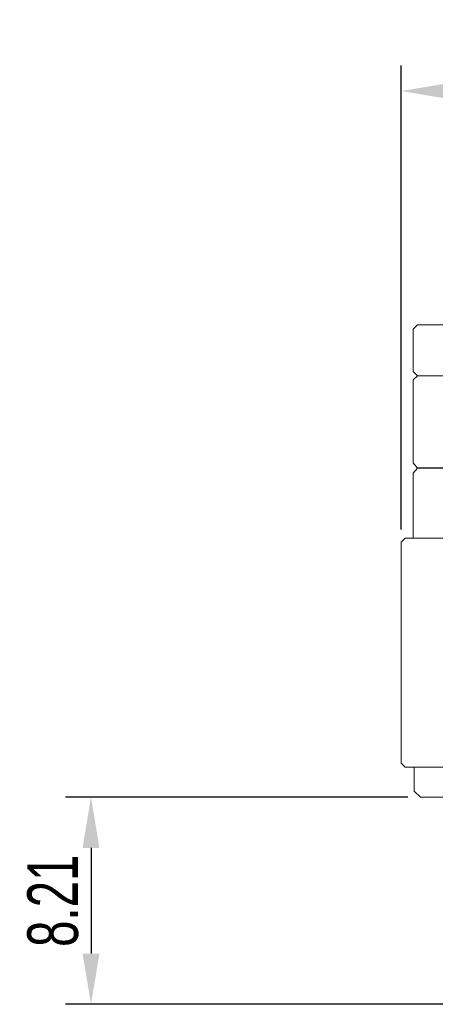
# Model space of a CAD drawing. Header units: millimetres. Extents: x -41 to 115, y 254 to 306.
# Tile 1 of 4: x -41 to -21, y 258 to 306. Entities that reach past the tile are written whole.
import ezdxf

# ---------------------------------------------------------------- set-up
doc = ezdxf.new("R2010")
doc.units = ezdxf.units.MM
doc.header["$LTSCALE"] = 19.36
doc.header["$PDMODE"] = 3
doc.header["$PDSIZE"] = 8
doc.layers.get('Defpoints').update_dxf_attribs({"linetype": 'CONTINUOUS'})
doc.layers.add('1', color=7, linetype='CONTINUOUS', true_color=0xffffff)
doc.layers.add('標注線', color=7, linetype='CONTINUOUS')
doc.styles.get("Standard").update_dxf_attribs({"font": 'txt', "width": 0.7})
doc.dimstyles.new('ISO-25', dxfattribs={"dimtxt": 2.5, "dimasz": 2.5, "dimexe": 1.25, "dimexo": 0.625, "dimtad": 1, "dimdec": 4, "dimdsep": 46, "dimlunit": 6, "dimtxsty": 'STANDARD', "dimcen": 2.5, "dimadec": 0, "dimazin": 0, "dimtfac": 1, "dimtdec": 4, "dimtmove": 0, "dimatfit": 3, "dimfxl": 1, "dimtolj": 1, "dimtzin": 0, "dimarcsym": 0})

# ---------------------------------------------------------------- blocks, each defined once
blk = doc.blocks.new('*D94')
at = {"layer": 'Defpoints', "color": 0, "transparency": 16777216}
for p in [(-22.683, 302.736), (-22.683, 280.505), (10.317, 280.505)]:
    blk.add_point(p, dxfattribs=at)
at = {"layer": '標注線', "color": 0, "lineweight": -2, "transparency": 16777216}
for p, q in [((-22.683, 281.13), (-22.683, 303.986)), ((10.317, 281.13), (10.317, 303.986)), ((7.817, 302.736), (-20.183, 302.736))]:
    blk.add_line(p, q, dxfattribs=at)
at = {"layer": '標注線', "color": 0, "transparency": 16777216}
for points in [[(-20.183, 303.153), (-20.183, 302.32), (-22.683, 302.736)], [(7.817, 303.153), (7.817, 302.32), (10.317, 302.736)]]:
    blk.add_solid(points, dxfattribs=at)
at = {"layer": '標注線', "color": 0, "transparency": 16777216, "insert": (-6.183, 304.611), "char_height": 2.5, "attachment_point": 5}
blk.add_mtext('33', dxfattribs=at)
blk = doc.blocks.new('*D97')
at = {"layer": 'Defpoints', "color": 0, "transparency": 16777216}
for p in [(-21.733, 267.931), (-37.966, 257.722), (-14.033, 257.722)]:
    blk.add_point(p, dxfattribs=at)
at = {"layer": '標注線', "color": 0, "lineweight": -2, "transparency": 16777216}
for p, q in [((-22.358, 267.931), (-39.216, 267.931)), ((-37.966, 265.431), (-37.966, 260.222)), ((-14.658, 257.722), (-39.216, 257.722))]:
    blk.add_line(p, q, dxfattribs=at)
at = {"layer": '標注線', "color": 0, "transparency": 16777216}
for points in [[(-38.383, 265.431), (-37.55, 265.431), (-37.966, 267.931)], [(-38.383, 260.222), (-37.55, 260.222), (-37.966, 257.722)]]:
    blk.add_solid(points, dxfattribs=at)
at = {"layer": '標注線', "color": 0, "transparency": 16777216, "insert": (-39.841, 262.827), "char_height": 2.5, "attachment_point": 5, "rotation": 90}
blk.add_mtext('8.21', dxfattribs=at)

msp = doc.modelspace()

# ---------------------------------------------------------------- linework, layer by layer
at = {"layer": '1', "color": 7, "linetype": 'Continuous', "lineweight": 20}
for p, q in [((-21.883, 291.205), (-22.083, 291.005)), ((-21.883, 291.205), (9.517, 291.205)), ((-22.083, 291.005), (-22.083, 288.905)), ((-22.083, 288.505), (-22.083, 284.405)), ((-22.083, 284.405), (-21.883, 284.155)), ((-21.883, 284.155), (-22.083, 283.905)), ((-22.083, 280.705), (-22.083, 283.905)), ((-22.483, 280.705), (-22.683, 280.505)), ((-22.683, 280.505), (-22.683, 269.605)), ((-22.483, 280.705), (10.117, 280.705)), ((-22.683, 269.605), (-22.483, 269.405)), ((-22.483, 269.405), (10.117, 269.405)), ((-22.033, 269.405), (-22.033, 268.231)), ((-22.033, 268.231), (-21.733, 267.931)), ((-21.733, 267.931), (9.367, 267.931))]:
    msp.add_line(p, q, dxfattribs=at)
at = {"layer": '1', "color": 7, "linetype": 'Continuous', "lineweight": 15}
for q in [(-22.083, 288.905), (-22.083, 288.505), (9.517, 288.705)]:
    msp.add_line((-21.883, 288.705), q, dxfattribs=at)
at = {"layer": '標注線'}
msp.add_line((9.517, 284.155), (-21.883, 284.155), dxfattribs=at)

# ---------------------------------------------------------------- dimensions: what is measured, and where the dimension line sits
dim = msp.add_linear_dim(base=(-22.683, 302.736), p1=(10.317, 280.505), p2=(-22.683, 280.505), dimstyle='ISO-25', override={"dimdec": 2, "dimdsep": 44, "dimlunit": 2, "dimtdec": 2, "dimtolj": 0, "dimtzin": 8}, dxfattribs=at)
dim.commit()
dim.dimension.update_dxf_attribs({"geometry": '*D94', "text_midpoint": (-6.183, 304.611)})
dim = msp.add_linear_dim(base=(-37.966, 257.722), p1=(-21.733, 267.931), p2=(-14.033, 257.722), angle=90, text='8.21', dimstyle='ISO-25', override={"dimdec": 2, "dimdsep": 44, "dimlunit": 2, "dimtdec": 2, "dimtolj": 0, "dimtzin": 8}, dxfattribs=at)
dim.commit()
dim.dimension.update_dxf_attribs({"geometry": '*D97', "text_midpoint": (-39.841, 262.827)})

doc.saveas('drawing.dxf')
